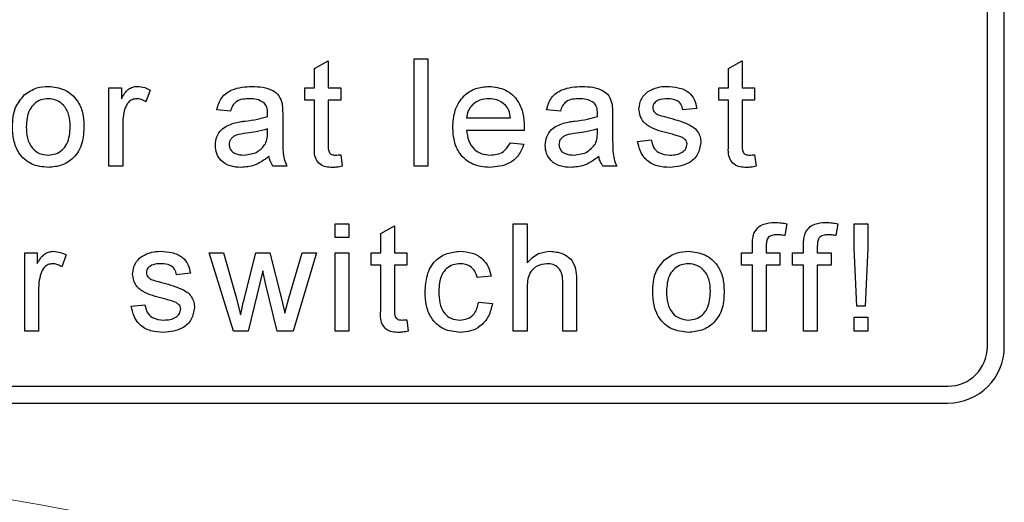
# Paper-space layout 'Blatt3' of a CAD drawing. Header units: millimetres. Extents: x 5 to 418, y 2 to 292.
# Tile 27 of 82: x 106.89 to 109.79, y 169.13 to 170.56. Entities that reach past the tile are written whole.
import ezdxf

# ---------------------------------------------------------------- set-up
doc = ezdxf.new("R2010")
doc.units = ezdxf.units.MM

psp = doc.layouts.new('Blatt3')

# ---------------------------------------------------------------- linework, layer by layer
at = {"color": 7, "linetype": 'Continuous', "lineweight": 25}
for p, q in [((109.7944, 169.5933), (109.7944, 171.9266)), ((109.7444, 169.5933), (109.7444, 171.1267)), ((107.7571, 170.4144), (107.7977, 170.4374)), ((107.7977, 170.4374), (107.7977, 170.358)), ((108.051, 170.4433), (108.0916, 170.4433)), ((108.051, 170.1266), (108.051, 170.4433)), ((108.0916, 170.4433), (108.0916, 170.1266)), ((108.9799, 170.4144), (109.0205, 170.4374)), ((109.0205, 170.4374), (109.0205, 170.358)), ((107.7571, 170.358), (107.7571, 170.4144)), ((108.9799, 170.358), (108.9799, 170.4144)), ((107.1497, 170.1266), (107.1497, 170.358)), ((107.1497, 170.358), (107.1863, 170.358)), ((107.1863, 170.358), (107.1863, 170.3257)), ((107.2715, 170.3512), (107.2588, 170.316)), ((107.7287, 170.3215), (107.7287, 170.358)), ((107.7287, 170.358), (107.7571, 170.358)), ((107.7977, 170.358), (107.8342, 170.358)), ((107.8342, 170.358), (107.8342, 170.3215)), ((108.9515, 170.358), (108.9799, 170.358)), ((108.9515, 170.3215), (108.9515, 170.358)), ((109.0205, 170.358), (109.057, 170.358)), ((109.057, 170.358), (109.057, 170.3215)), ((107.7571, 170.3215), (107.7287, 170.3215)), ((107.7571, 170.1916), (107.7571, 170.3215)), ((107.8342, 170.3215), (107.7977, 170.3215)), ((107.7977, 170.3215), (107.7977, 170.1902)), ((108.9799, 170.3215), (108.9515, 170.3215)), ((108.9799, 170.1916), (108.9799, 170.3215)), ((109.0205, 170.3215), (109.0205, 170.1902)), ((109.057, 170.3215), (109.0205, 170.3215)), ((107.5086, 170.289), (107.468, 170.2931)), ((108.483, 170.289), (108.4424, 170.2931)), ((108.8857, 170.2971), (108.8451, 170.2931)), ((107.6629, 170.2766), (107.6629, 170.2271)), ((108.2061, 170.2687), (108.336, 170.2687)), ((108.6372, 170.2766), (108.6372, 170.2271)), ((107.1903, 170.2495), (107.1903, 170.1266)), ((107.618, 170.2244), (107.6182, 170.2362)), ((108.3764, 170.2322), (108.2061, 170.2322)), ((108.5924, 170.2244), (108.5926, 170.2362)), ((108.7111, 170.1997), (108.7517, 170.2037)), ((108.3356, 170.1956), (108.3753, 170.1916)), ((107.8342, 170.1601), (107.8383, 170.126)), ((109.057, 170.1601), (109.0611, 170.126)), ((107.1903, 170.1266), (107.1497, 170.1266)), ((107.6751, 170.1266), (107.6345, 170.1266)), ((108.0916, 170.1266), (108.051, 170.1266)), ((108.6494, 170.1266), (108.6088, 170.1266)), ((107.818, 169.9155), (107.818, 169.9561)), ((107.818, 169.9561), (107.8586, 169.9561)), ((107.8586, 169.9561), (107.8586, 169.9155)), ((107.9528, 169.9272), (107.9934, 169.9503)), ((107.9934, 169.9503), (107.9934, 169.8708)), ((108.3441, 169.6394), (108.3441, 169.9561)), ((108.3441, 169.9561), (108.3847, 169.9561)), ((108.3847, 169.9561), (108.3847, 169.8405)), ((109.1517, 169.9562), (109.1459, 169.9216)), ((109.3027, 169.9562), (109.2969, 169.9216)), ((109.351, 169.9561), (109.3916, 169.9561)), ((109.351, 169.8843), (109.351, 169.9561)), ((109.3916, 169.9561), (109.3916, 169.8843)), ((107.8586, 169.9155), (107.818, 169.9155)), ((107.9528, 169.8708), (107.9528, 169.9272)), ((109.0505, 169.8708), (109.0505, 169.8944)), ((109.0911, 169.8904), (109.0911, 169.8708)), ((109.2015, 169.8708), (109.2015, 169.8944)), ((109.2421, 169.8904), (109.2421, 169.8708)), ((109.3591, 169.7125), (109.351, 169.8843)), ((109.3916, 169.8843), (109.3834, 169.7125)), ((106.9013, 169.6394), (106.9013, 169.8708)), ((106.9013, 169.8708), (106.9378, 169.8708)), ((106.9378, 169.8708), (106.9378, 169.8386)), ((107.0231, 169.8641), (107.0104, 169.8288)), ((107.5179, 169.6394), (107.4457, 169.8708)), ((107.4457, 169.8708), (107.4879, 169.8708)), ((107.4879, 169.8708), (107.5266, 169.736)), ((107.549, 169.7339), (107.5833, 169.8708)), ((107.5833, 169.8708), (107.6253, 169.8708)), ((107.6253, 169.8708), (107.6593, 169.7347)), ((107.681, 169.7363), (107.72, 169.8708)), ((107.7624, 169.8708), (107.6938, 169.6394)), ((107.72, 169.8708), (107.7624, 169.8708)), ((107.818, 169.6394), (107.818, 169.8708)), ((107.818, 169.8708), (107.8586, 169.8708)), ((107.8586, 169.8708), (107.8586, 169.6394)), ((107.9243, 169.8343), (107.9243, 169.8708)), ((107.9243, 169.8708), (107.9528, 169.8708)), ((107.9934, 169.8708), (108.0299, 169.8708)), ((108.0299, 169.8708), (108.0299, 169.8343)), ((109.018, 169.8343), (109.018, 169.8708)), ((109.018, 169.8708), (109.0505, 169.8708)), ((109.0911, 169.8708), (109.1317, 169.8708)), ((109.1317, 169.8708), (109.1317, 169.8343)), ((109.169, 169.8708), (109.2015, 169.8708)), ((109.169, 169.8343), (109.169, 169.8708)), ((109.2421, 169.8708), (109.2827, 169.8708)), ((109.2827, 169.8708), (109.2827, 169.8343)), ((107.9528, 169.8343), (107.9243, 169.8343)), ((107.9528, 169.7045), (107.9528, 169.8343)), ((108.0299, 169.8343), (107.9934, 169.8343)), ((107.9934, 169.8343), (107.9934, 169.703)), ((109.0505, 169.8343), (109.018, 169.8343)), ((109.0505, 169.6394), (109.0505, 169.8343)), ((109.1317, 169.8343), (109.0911, 169.8343)), ((109.0911, 169.8343), (109.0911, 169.6394)), ((109.2015, 169.8343), (109.169, 169.8343)), ((109.2015, 169.6394), (109.2015, 169.8343)), ((109.2421, 169.8343), (109.2421, 169.6394)), ((109.2827, 169.8343), (109.2421, 169.8343)), ((107.3901, 169.8099), (107.3495, 169.8059)), ((107.604, 169.8174), (107.5614, 169.6394)), ((107.6135, 169.7756), (107.604, 169.8174)), ((108.2784, 169.8018), (108.2378, 169.7978)), ((106.9419, 169.7624), (106.9419, 169.6394)), ((107.6466, 169.6394), (107.6135, 169.7756)), ((108.3847, 169.7636), (108.3847, 169.6394)), ((108.4903, 169.6394), (108.4903, 169.7832)), ((108.5309, 169.7853), (108.5309, 169.6394)), ((107.5266, 169.736), (107.5383, 169.6876)), ((107.6593, 169.7347), (107.669, 169.6924)), ((107.669, 169.6924), (107.681, 169.7363)), ((107.2155, 169.7125), (107.2561, 169.7166)), ((108.2418, 169.7247), (108.2824, 169.7206)), ((109.3834, 169.7125), (109.3591, 169.7125)), ((108.0299, 169.6729), (108.034, 169.6389)), ((109.351, 169.68), (109.3916, 169.68)), ((109.351, 169.6394), (109.351, 169.68)), ((109.3916, 169.68), (109.3916, 169.6394)), ((106.9419, 169.6394), (106.9013, 169.6394)), ((107.5614, 169.6394), (107.5179, 169.6394)), ((107.6938, 169.6394), (107.6466, 169.6394)), ((107.8586, 169.6394), (107.818, 169.6394)), ((108.3847, 169.6394), (108.3441, 169.6394)), ((108.5309, 169.6394), (108.4903, 169.6394)), ((109.0911, 169.6394), (109.0505, 169.6394)), ((109.2421, 169.6394), (109.2015, 169.6394)), ((109.3916, 169.6394), (109.351, 169.6394)), ((103.4277, 169.4766), (109.6277, 169.4766)), ((101.2944, 169.4266), (109.6277, 169.4266))]:
    psp.add_line(p, q, dxfattribs=at)
for radius in [0.1167, 0.1667]:
    psp.add_arc((109.6277, 169.5933), radius, 270, 0, dxfattribs=at)
at = {"color": 7, "linetype": 'Continuous', "lineweight": 18}
psp.add_arc((105.4611, 160.7599), 8.4971, 78.83718, 101.16282, dxfattribs=at)
at = {"color": 7, "linetype": 'Continuous', "lineweight": 25}
for points, knots in [([(106.8996, 170.3366), (106.9116, 170.345), (106.933, 170.3599), (106.959, 170.3614), (106.9704, 170.3621)], [0, 0, 0, 0, 0.559033, 1, 1, 1, 1]), ([(106.9704, 170.3621), (106.987, 170.3603), (107.0203, 170.3566), (107.0565, 170.3241), (107.0738, 170.2846), (107.0752, 170.2586), (107.0758, 170.2456)], [0, 0, 0, 0, 0.279556, 0.5586, 0.778991, 1, 1, 1, 1]), ([(107.1863, 170.3257), (107.1923, 170.3361), (107.2008, 170.3504), (107.2197, 170.3608), (107.2289, 170.3617), (107.2335, 170.3621)], [0, 0, 0, 0, 0.5595991, 0.7797717, 1, 1, 1, 1]), ([(107.2335, 170.3621), (107.241, 170.3614), (107.2544, 170.3601), (107.2663, 170.3539), (107.2715, 170.3512)], [0, 0, 0, 0, 0.559546, 1, 1, 1, 1]), ([(107.468, 170.2931), (107.4717, 170.3057), (107.4792, 170.3308), (107.5192, 170.3588), (107.5525, 170.3608), (107.5729, 170.3621)], [0, 0, 0, 0, 0.2804297, 0.5593032, 1, 1, 1, 1]), ([(107.5729, 170.3621), (107.594, 170.361), (107.6235, 170.3594), (107.6538, 170.3351), (107.6586, 170.3193), (107.6609, 170.3113)], [0, 0, 0, 0, 0.559253, 0.779195, 1, 1, 1, 1]), ([(108.1655, 170.2403), (108.1665, 170.2575), (108.1685, 170.2918), (108.1941, 170.334), (108.232, 170.3587), (108.259, 170.3609), (108.2724, 170.3621)], [0, 0, 0, 0, 0.280748, 0.559775, 0.779666, 1, 1, 1, 1]), ([(108.2724, 170.3621), (108.2892, 170.3601), (108.3228, 170.3563), (108.3586, 170.3223), (108.3746, 170.282), (108.3759, 170.2557), (108.3766, 170.2426)], [0, 0, 0, 0, 0.279366, 0.558398, 0.778885, 1, 1, 1, 1]), ([(108.4424, 170.2931), (108.4461, 170.3057), (108.4535, 170.3308), (108.4936, 170.3588), (108.5269, 170.3608), (108.5472, 170.3621)], [0, 0, 0, 0, 0.2804297, 0.5593032, 1, 1, 1, 1]), ([(108.5472, 170.3621), (108.5684, 170.361), (108.5979, 170.3594), (108.6282, 170.3351), (108.6329, 170.3193), (108.6353, 170.3113)], [0, 0, 0, 0, 0.559253, 0.779195, 1, 1, 1, 1]), ([(108.7152, 170.295), (108.7167, 170.3062), (108.7194, 170.3262), (108.7341, 170.3398), (108.7406, 170.3458)], [0, 0, 0, 0, 0.558927, 1, 1, 1, 1]), ([(108.7406, 170.3458), (108.7506, 170.3512), (108.7684, 170.3607), (108.7884, 170.3616), (108.7973, 170.3621)], [0, 0, 0, 0, 0.558938, 1, 1, 1, 1]), ([(108.7973, 170.3621), (108.8087, 170.3614), (108.8313, 170.36), (108.8618, 170.3477), (108.8804, 170.3236), (108.8839, 170.306), (108.8857, 170.2971)], [0, 0, 0, 0, 0.280737, 0.560427, 0.77945, 1, 1, 1, 1]), ([(106.8647, 170.2423), (106.8656, 170.2622), (106.8673, 170.2976), (106.8897, 170.3247), (106.8996, 170.3366)], [0, 0, 0, 0, 0.560963, 1, 1, 1, 1]), ([(106.9704, 170.3255), (106.963, 170.3249), (106.9481, 170.3236), (106.9287, 170.3116), (106.9082, 170.2858), (106.9065, 170.2603), (106.9053, 170.2424)], [0, 0, 0, 0, 0.187137, 0.374025, 0.561097, 1, 1, 1, 1]), ([(107.0352, 170.2436), (107.0347, 170.2547), (107.0338, 170.2767), (107.0195, 170.3047), (106.9964, 170.3227), (106.9791, 170.3246), (106.9704, 170.3255)], [0, 0, 0, 0, 0.281064, 0.560316, 0.780174, 1, 1, 1, 1]), ([(107.2319, 170.3255), (107.2273, 170.325), (107.2181, 170.3238), (107.2042, 170.3137), (107.1995, 170.3027), (107.1966, 170.2959)], [0, 0, 0, 0, 0.280305, 0.560911, 1, 1, 1, 1]), ([(107.2588, 170.316), (107.2542, 170.319), (107.2459, 170.3242), (107.2362, 170.3251), (107.2319, 170.3255)], [0, 0, 0, 0, 0.560116, 1, 1, 1, 1]), ([(107.5656, 170.3255), (107.5587, 170.3253), (107.5449, 170.3249), (107.5257, 170.3188), (107.5139, 170.3045), (107.5104, 170.2942), (107.5086, 170.289)], [0, 0, 0, 0, 0.280855, 0.559751, 0.7795, 1, 1, 1, 1]), ([(107.6078, 170.3133), (107.6004, 170.3175), (107.5873, 170.3251), (107.5722, 170.3254), (107.5656, 170.3255)], [0, 0, 0, 0, 0.557871, 1, 1, 1, 1]), ([(107.6182, 170.2822), (107.6181, 170.2887), (107.6178, 170.3003), (107.6108, 170.3093), (107.6078, 170.3133)], [0, 0, 0, 0, 0.561903, 1, 1, 1, 1]), ([(108.2723, 170.3255), (108.2632, 170.3248), (108.2451, 170.3233), (108.2233, 170.3092), (108.2094, 170.2899), (108.2072, 170.2758), (108.2061, 170.2687)], [0, 0, 0, 0, 0.28019, 0.559728, 0.779642, 1, 1, 1, 1]), ([(108.3211, 170.3061), (108.313, 170.3125), (108.2986, 170.3239), (108.2803, 170.3251), (108.2723, 170.3255)], [0, 0, 0, 0, 0.558512, 1, 1, 1, 1]), ([(108.5399, 170.3255), (108.533, 170.3253), (108.5192, 170.3249), (108.5, 170.3188), (108.4883, 170.3045), (108.4848, 170.2942), (108.483, 170.289)], [0, 0, 0, 0, 0.280855, 0.559751, 0.7795, 1, 1, 1, 1]), ([(108.5821, 170.3133), (108.5748, 170.3175), (108.5617, 170.3251), (108.5466, 170.3254), (108.5399, 170.3255)], [0, 0, 0, 0, 0.557871, 1, 1, 1, 1]), ([(108.5926, 170.2822), (108.5925, 170.2887), (108.5922, 170.3003), (108.5852, 170.3093), (108.5821, 170.3133)], [0, 0, 0, 0, 0.561903, 1, 1, 1, 1]), ([(108.8003, 170.3255), (108.7904, 170.3253), (108.7757, 170.325), (108.7617, 170.3146), (108.7565, 170.3063), (108.756, 170.3015), (108.7558, 170.2991)], [0, 0, 0, 0, 0.49977, 0.749095, 0.874592, 1, 1, 1, 1]), ([(108.8451, 170.2931), (108.8437, 170.2987), (108.8408, 170.3098), (108.8242, 170.3239), (108.8094, 170.3249), (108.8003, 170.3255)], [0, 0, 0, 0, 0.280304, 0.560237, 1, 1, 1, 1]), ([(107.1966, 170.2959), (107.1945, 170.2874), (107.1909, 170.2721), (107.1905, 170.2564), (107.1903, 170.2495)], [0, 0, 0, 0, 0.559888, 1, 1, 1, 1]), ([(107.6609, 170.3113), (107.6616, 170.3049), (107.6629, 170.2933), (107.6629, 170.2817), (107.6629, 170.2766)], [0, 0, 0, 0, 0.559817, 1, 1, 1, 1]), ([(108.336, 170.2687), (108.335, 170.2764), (108.3331, 170.2902), (108.3248, 170.3013), (108.3211, 170.3061)], [0, 0, 0, 0, 0.560674, 1, 1, 1, 1]), ([(108.6353, 170.3113), (108.636, 170.3049), (108.6372, 170.2933), (108.6372, 170.2817), (108.6372, 170.2766)], [0, 0, 0, 0, 0.5598174, 1, 1, 1, 1]), ([(108.8053, 170.2226), (108.7847, 170.2278), (108.7589, 170.2344), (108.7327, 170.2521), (108.719, 170.2686), (108.7167, 170.2844), (108.7152, 170.295)], [0, 0, 0, 0, 0.501321, 0.626592, 0.751817, 1, 1, 1, 1]), ([(108.7558, 170.2991), (108.756, 170.2966), (108.7565, 170.2922), (108.759, 170.2886), (108.76, 170.287)], [0, 0, 0, 0, 0.559236, 1, 1, 1, 1]), ([(108.76, 170.287), (108.7622, 170.2848), (108.7661, 170.2809), (108.7712, 170.2787), (108.7734, 170.2777)], [0, 0, 0, 0, 0.559084, 1, 1, 1, 1]), ([(107.5178, 170.2536), (107.5239, 170.255), (107.535, 170.2574), (107.5462, 170.2588), (107.5511, 170.2594)], [0, 0, 0, 0, 0.5599184, 1, 1, 1, 1]), ([(107.5511, 170.2594), (107.5638, 170.261), (107.5864, 170.2639), (107.6084, 170.2701), (107.618, 170.2728)], [0, 0, 0, 0, 0.560185, 1, 1, 1, 1]), ([(107.618, 170.2728), (107.6181, 170.2745), (107.6181, 170.2777), (107.6182, 170.2808), (107.6182, 170.2822)], [0, 0, 0, 0, 0.560023, 1, 1, 1, 1]), ([(108.4921, 170.2536), (108.4983, 170.255), (108.5093, 170.2574), (108.5205, 170.2588), (108.5255, 170.2594)], [0, 0, 0, 0, 0.5599184, 1, 1, 1, 1]), ([(108.5255, 170.2594), (108.5382, 170.261), (108.5608, 170.2639), (108.5827, 170.2701), (108.5924, 170.2728)], [0, 0, 0, 0, 0.560185, 1, 1, 1, 1]), ([(108.5924, 170.2728), (108.5924, 170.2745), (108.5925, 170.2777), (108.5926, 170.2808), (108.5926, 170.2822)], [0, 0, 0, 0, 0.5600235, 1, 1, 1, 1]), ([(108.7734, 170.2777), (108.7791, 170.276), (108.7893, 170.2729), (108.7996, 170.2701), (108.8041, 170.2688)], [0, 0, 0, 0, 0.559965, 1, 1, 1, 1]), ([(108.8041, 170.2688), (108.8252, 170.2634), (108.8515, 170.2567), (108.8793, 170.2396), (108.8903, 170.2274), (108.8969, 170.2123), (108.8976, 170.2015), (108.8979, 170.1961)], [0, 0, 0, 0, 0.500446, 0.625396, 0.750274, 0.875069, 1, 1, 1, 1]), ([(106.9704, 170.1226), (106.9534, 170.1243), (106.9195, 170.1279), (106.8826, 170.1615), (106.8667, 170.2025), (106.8654, 170.229), (106.8647, 170.2423)], [0, 0, 0, 0, 0.279616, 0.558371, 0.778858, 1, 1, 1, 1]), ([(106.9053, 170.2424), (106.9058, 170.2313), (106.9068, 170.209), (106.9204, 170.1801), (106.9441, 170.1619), (106.9616, 170.16), (106.9704, 170.1591)], [0, 0, 0, 0, 0.281129, 0.560384, 0.780159, 1, 1, 1, 1]), ([(107.0758, 170.2456), (107.0753, 170.2283), (107.0741, 170.1939), (107.0494, 170.1506), (107.0108, 170.1266), (106.9839, 170.1239), (106.9704, 170.1226)], [0, 0, 0, 0, 0.2810332, 0.5595131, 0.779602, 1, 1, 1, 1]), ([(106.9704, 170.1591), (106.9779, 170.1598), (106.9929, 170.1611), (107.0123, 170.1737), (107.0327, 170.1998), (107.0342, 170.2256), (107.0352, 170.2436)], [0, 0, 0, 0, 0.187044, 0.373945, 0.560983, 1, 1, 1, 1]), ([(107.464, 170.188), (107.4648, 170.1965), (107.4666, 170.2136), (107.4844, 170.2401), (107.5051, 170.2485), (107.5178, 170.2536)], [0, 0, 0, 0, 0.280458, 0.560983, 1, 1, 1, 1]), ([(107.6182, 170.2362), (107.607, 170.2331), (107.5869, 170.2274), (107.5662, 170.2248), (107.5571, 170.2236)], [0, 0, 0, 0, 0.55976, 1, 1, 1, 1]), ([(107.6629, 170.2271), (107.6629, 170.2155), (107.663, 170.1964), (107.6638, 170.1699), (107.6665, 170.1474), (107.6722, 170.1336), (107.6751, 170.1266)], [0, 0, 0, 0, 0.340206, 0.560339, 0.780175, 1, 1, 1, 1]), ([(108.2746, 170.1226), (108.2575, 170.1241), (108.2233, 170.1272), (108.1851, 170.1595), (108.1676, 170.2003), (108.1662, 170.227), (108.1655, 170.2403)], [0, 0, 0, 0, 0.2799521, 0.5586609, 0.7789943, 1, 1, 1, 1]), ([(108.2061, 170.2322), (108.2074, 170.2217), (108.2099, 170.2008), (108.2268, 170.1757), (108.2504, 170.1612), (108.267, 170.1598), (108.2752, 170.1591)], [0, 0, 0, 0, 0.280633, 0.559687, 0.779661, 1, 1, 1, 1]), ([(108.3766, 170.2426), (108.3766, 170.2406), (108.3765, 170.2372), (108.3765, 170.2337), (108.3764, 170.2322)], [0, 0, 0, 0, 0.559999, 1, 1, 1, 1]), ([(108.4383, 170.188), (108.4392, 170.1965), (108.441, 170.2136), (108.4588, 170.2401), (108.4795, 170.2485), (108.4921, 170.2536)], [0, 0, 0, 0, 0.280458, 0.560983, 1, 1, 1, 1]), ([(108.5926, 170.2362), (108.5814, 170.2331), (108.5613, 170.2274), (108.5406, 170.2248), (108.5315, 170.2236)], [0, 0, 0, 0, 0.55976, 1, 1, 1, 1]), ([(108.6372, 170.2271), (108.6373, 170.2155), (108.6374, 170.1964), (108.6382, 170.1699), (108.6408, 170.1474), (108.6466, 170.1336), (108.6494, 170.1266)], [0, 0, 0, 0, 0.340206, 0.560339, 0.780175, 1, 1, 1, 1]), ([(107.5571, 170.2236), (107.5456, 170.2224), (107.5311, 170.2209), (107.5158, 170.2127), (107.5096, 170.2066), (107.5054, 170.1989), (107.5048, 170.1931), (107.5046, 170.1902)], [0, 0, 0, 0, 0.50028, 0.625326, 0.750269, 0.875147, 1, 1, 1, 1]), ([(107.612, 170.1923), (107.6141, 170.1981), (107.6179, 170.2085), (107.618, 170.2196), (107.618, 170.2244)], [0, 0, 0, 0, 0.558995, 1, 1, 1, 1]), ([(108.5315, 170.2236), (108.5199, 170.2224), (108.5055, 170.2209), (108.4901, 170.2127), (108.4839, 170.2066), (108.4797, 170.1989), (108.4792, 170.1931), (108.4789, 170.1902)], [0, 0, 0, 0, 0.50028, 0.625326, 0.750269, 0.875147, 1, 1, 1, 1]), ([(108.5864, 170.1923), (108.5885, 170.1981), (108.5922, 170.2085), (108.5923, 170.2196), (108.5924, 170.2244)], [0, 0, 0, 0, 0.558995, 1, 1, 1, 1]), ([(108.8072, 170.1226), (108.7944, 170.1232), (108.7689, 170.1244), (108.7361, 170.142), (108.7177, 170.1702), (108.7133, 170.1899), (108.7111, 170.1997)], [0, 0, 0, 0, 0.280739, 0.559297, 0.779311, 1, 1, 1, 1]), ([(108.7517, 170.2037), (108.7534, 170.1964), (108.7566, 170.1819), (108.7763, 170.1617), (108.7958, 170.1601), (108.8077, 170.1591)], [0, 0, 0, 0, 0.281314, 0.561069, 1, 1, 1, 1]), ([(108.8434, 170.2107), (108.8364, 170.2133), (108.8239, 170.2179), (108.811, 170.2212), (108.8053, 170.2226)], [0, 0, 0, 0, 0.559788, 1, 1, 1, 1]), ([(108.8979, 170.1961), (108.8959, 170.184), (108.892, 170.1597), (108.858, 170.128), (108.8265, 170.1246), (108.8072, 170.1226)], [0, 0, 0, 0, 0.279926, 0.560038, 1, 1, 1, 1]), ([(108.8573, 170.192), (108.857, 170.1943), (108.8565, 170.1989), (108.8517, 170.2059), (108.8465, 170.2089), (108.8434, 170.2107)], [0, 0, 0, 0, 0.279757, 0.559839, 1, 1, 1, 1]), ([(107.5397, 170.1226), (107.5291, 170.1232), (107.508, 170.1244), (107.4817, 170.1398), (107.4661, 170.163), (107.4647, 170.1796), (107.464, 170.188)], [0, 0, 0, 0, 0.2808155, 0.5596902, 0.7796958, 1, 1, 1, 1]), ([(107.5046, 170.1902), (107.505, 170.1864), (107.5058, 170.1788), (107.513, 170.1695), (107.527, 170.1604), (107.5399, 170.1596), (107.549, 170.1591)], [0, 0, 0, 0, 0.186565, 0.373467, 0.560613, 1, 1, 1, 1]), ([(107.549, 170.1591), (107.5632, 170.1609), (107.5888, 170.164), (107.6049, 170.1837), (107.612, 170.1923)], [0, 0, 0, 0, 0.5597581, 1, 1, 1, 1]), ([(107.8097, 170.1226), (107.8033, 170.1228), (107.7905, 170.1232), (107.7722, 170.1306), (107.7547, 170.1538), (107.7561, 170.176), (107.7571, 170.1916)], [0, 0, 0, 0, 0.1874327, 0.3738211, 0.5594622, 1, 1, 1, 1]), ([(107.7977, 170.1902), (107.7972, 170.1825), (107.7965, 170.173), (107.8028, 170.1638), (107.809, 170.1595), (107.8146, 170.1592), (107.8183, 170.1591)], [0, 0, 0, 0, 0.499596, 0.625239, 0.750354, 1, 1, 1, 1]), ([(108.3753, 170.1916), (108.3708, 170.18), (108.3617, 170.157), (108.3262, 170.1275), (108.2942, 170.1244), (108.2746, 170.1226)], [0, 0, 0, 0, 0.2806132, 0.5608329, 1, 1, 1, 1]), ([(108.2752, 170.1591), (108.2822, 170.1595), (108.2962, 170.1603), (108.3201, 170.1703), (108.3297, 170.186), (108.3356, 170.1956)], [0, 0, 0, 0, 0.281282, 0.561906, 1, 1, 1, 1]), ([(108.5141, 170.1226), (108.5035, 170.1232), (108.4823, 170.1244), (108.4561, 170.1398), (108.4405, 170.163), (108.439, 170.1796), (108.4383, 170.188)], [0, 0, 0, 0, 0.280815, 0.55969, 0.779696, 1, 1, 1, 1]), ([(108.4789, 170.1902), (108.4793, 170.1864), (108.4802, 170.1788), (108.4874, 170.1695), (108.5013, 170.1604), (108.5143, 170.1596), (108.5233, 170.1591)], [0, 0, 0, 0, 0.186565, 0.373467, 0.560613, 1, 1, 1, 1]), ([(108.5233, 170.1591), (108.5376, 170.1609), (108.5631, 170.164), (108.5793, 170.1837), (108.5864, 170.1923)], [0, 0, 0, 0, 0.5597581, 1, 1, 1, 1]), ([(108.8077, 170.1591), (108.8139, 170.1593), (108.8263, 170.1598), (108.8427, 170.1659), (108.8548, 170.1774), (108.8564, 170.1872), (108.8573, 170.192)], [0, 0, 0, 0, 0.2811877, 0.5609523, 0.7810946, 1, 1, 1, 1]), ([(109.0325, 170.1226), (109.0261, 170.1228), (109.0134, 170.1232), (108.9951, 170.1306), (108.9775, 170.1538), (108.9789, 170.176), (108.9799, 170.1916)], [0, 0, 0, 0, 0.187433, 0.373821, 0.559462, 1, 1, 1, 1]), ([(109.0205, 170.1902), (109.02, 170.1825), (109.0193, 170.173), (109.0256, 170.1638), (109.0318, 170.1595), (109.0374, 170.1592), (109.0411, 170.1591)], [0, 0, 0, 0, 0.499596, 0.625239, 0.750354, 1, 1, 1, 1]), ([(107.6223, 170.155), (107.6084, 170.1447), (107.5837, 170.1263), (107.5531, 170.1237), (107.5397, 170.1226)], [0, 0, 0, 0, 0.559971, 1, 1, 1, 1]), ([(107.6345, 170.1266), (107.6312, 170.1315), (107.6255, 170.1403), (107.6233, 170.1505), (107.6223, 170.155)], [0, 0, 0, 0, 0.5596973, 1, 1, 1, 1]), ([(107.8183, 170.1591), (107.8213, 170.1592), (107.8266, 170.1593), (107.8319, 170.1599), (107.8342, 170.1601)], [0, 0, 0, 0, 0.559965, 1, 1, 1, 1]), ([(108.5966, 170.155), (108.5828, 170.1447), (108.5581, 170.1263), (108.5275, 170.1237), (108.5141, 170.1226)], [0, 0, 0, 0, 0.559971, 1, 1, 1, 1]), ([(108.6088, 170.1266), (108.6056, 170.1315), (108.5998, 170.1403), (108.5976, 170.1505), (108.5966, 170.155)], [0, 0, 0, 0, 0.559697, 1, 1, 1, 1]), ([(109.0411, 170.1591), (109.0441, 170.1592), (109.0494, 170.1593), (109.0547, 170.1599), (109.057, 170.1601)], [0, 0, 0, 0, 0.559965, 1, 1, 1, 1]), ([(107.8383, 170.126), (107.833, 170.125), (107.8235, 170.1231), (107.8139, 170.1227), (107.8097, 170.1226)], [0, 0, 0, 0, 0.560078, 1, 1, 1, 1]), ([(109.0611, 170.126), (109.0558, 170.125), (109.0463, 170.1231), (109.0367, 170.1227), (109.0325, 170.1226)], [0, 0, 0, 0, 0.560078, 1, 1, 1, 1]), ([(109.0548, 169.9275), (109.0583, 169.9335), (109.0652, 169.9455), (109.0871, 169.9586), (109.1048, 169.9596), (109.1157, 169.9602)], [0, 0, 0, 0, 0.279458, 0.559661, 1, 1, 1, 1]), ([(109.1157, 169.9602), (109.1225, 169.9599), (109.1346, 169.9594), (109.1465, 169.9571), (109.1517, 169.9562)], [0, 0, 0, 0, 0.559945, 1, 1, 1, 1]), ([(109.2058, 169.9275), (109.2093, 169.9335), (109.2162, 169.9455), (109.2381, 169.9586), (109.2559, 169.9596), (109.2667, 169.9602)], [0, 0, 0, 0, 0.279458, 0.559661, 1, 1, 1, 1]), ([(109.2667, 169.9602), (109.2735, 169.9599), (109.2856, 169.9594), (109.2975, 169.9571), (109.3027, 169.9562)], [0, 0, 0, 0, 0.559945, 1, 1, 1, 1]), ([(109.0505, 169.8944), (109.0505, 169.9007), (109.0506, 169.9119), (109.0535, 169.9227), (109.0548, 169.9275)], [0, 0, 0, 0, 0.56037, 1, 1, 1, 1]), ([(109.1232, 169.9236), (109.1181, 169.9235), (109.1081, 169.9232), (109.0949, 169.9153), (109.0915, 169.9023), (109.0912, 169.8944), (109.0911, 169.8904)], [0, 0, 0, 0, 0.281469, 0.557719, 0.778516, 1, 1, 1, 1]), ([(109.1459, 169.9216), (109.1417, 169.9222), (109.1342, 169.9234), (109.1265, 169.9235), (109.1232, 169.9236)], [0, 0, 0, 0, 0.559924, 1, 1, 1, 1]), ([(109.2015, 169.8944), (109.2016, 169.9007), (109.2016, 169.9119), (109.2045, 169.9227), (109.2058, 169.9275)], [0, 0, 0, 0, 0.56037, 1, 1, 1, 1]), ([(109.2742, 169.9236), (109.2692, 169.9235), (109.2592, 169.9232), (109.246, 169.9153), (109.2426, 169.9023), (109.2423, 169.8944), (109.2421, 169.8904)], [0, 0, 0, 0, 0.281469, 0.557719, 0.778516, 1, 1, 1, 1]), ([(109.2969, 169.9216), (109.2927, 169.9222), (109.2852, 169.9234), (109.2776, 169.9235), (109.2742, 169.9236)], [0, 0, 0, 0, 0.559924, 1, 1, 1, 1]), ([(106.9378, 169.8386), (106.9439, 169.8489), (106.9523, 169.8633), (106.9712, 169.8737), (106.9804, 169.8745), (106.9851, 169.8749)], [0, 0, 0, 0, 0.559599, 0.779772, 1, 1, 1, 1]), ([(106.9851, 169.8749), (106.9925, 169.8742), (107.0059, 169.8729), (107.0178, 169.8668), (107.0231, 169.8641)], [0, 0, 0, 0, 0.559546, 1, 1, 1, 1]), ([(107.2196, 169.8078), (107.2211, 169.819), (107.2238, 169.839), (107.2385, 169.8527), (107.245, 169.8587)], [0, 0, 0, 0, 0.558927, 1, 1, 1, 1]), ([(107.245, 169.8587), (107.2549, 169.864), (107.2727, 169.8735), (107.2928, 169.8745), (107.3016, 169.8749)], [0, 0, 0, 0, 0.558938, 1, 1, 1, 1]), ([(107.3016, 169.8749), (107.313, 169.8742), (107.3357, 169.8729), (107.3661, 169.8605), (107.3848, 169.8364), (107.3883, 169.8188), (107.3901, 169.8099)], [0, 0, 0, 0, 0.280737, 0.560427, 0.77945, 1, 1, 1, 1]), ([(108.0835, 169.7542), (108.0845, 169.7711), (108.0866, 169.8046), (108.1094, 169.8479), (108.1478, 169.871), (108.1741, 169.8736), (108.1873, 169.8749)], [0, 0, 0, 0, 0.280838, 0.55968, 0.779579, 1, 1, 1, 1]), ([(108.1873, 169.8749), (108.1993, 169.8741), (108.2233, 169.8724), (108.2529, 169.8546), (108.2714, 169.8293), (108.276, 169.811), (108.2784, 169.8018)], [0, 0, 0, 0, 0.2802671, 0.5594386, 0.7795347, 1, 1, 1, 1]), ([(108.3847, 169.8405), (108.3953, 169.8514), (108.4141, 169.8709), (108.4408, 169.8737), (108.4526, 169.8749)], [0, 0, 0, 0, 0.559341, 1, 1, 1, 1]), ([(108.4526, 169.8749), (108.4654, 169.8738), (108.491, 169.8716), (108.5211, 169.8478), (108.5302, 169.8154), (108.5306, 169.7954), (108.5309, 169.7853)], [0, 0, 0, 0, 0.280318, 0.55834, 0.778554, 1, 1, 1, 1]), ([(108.7558, 169.7551), (108.7567, 169.775), (108.7583, 169.8105), (108.7808, 169.8376), (108.7906, 169.8495)], [0, 0, 0, 0, 0.560963, 1, 1, 1, 1]), ([(108.7906, 169.8495), (108.8026, 169.8578), (108.8241, 169.8727), (108.85, 169.8742), (108.8615, 169.8749)], [0, 0, 0, 0, 0.559033, 1, 1, 1, 1]), ([(108.8615, 169.8749), (108.8781, 169.8731), (108.9114, 169.8694), (108.9475, 169.837), (108.9648, 169.7974), (108.9662, 169.7714), (108.9669, 169.7584)], [0, 0, 0, 0, 0.279556, 0.5586, 0.778991, 1, 1, 1, 1]), ([(106.9835, 169.8384), (106.9789, 169.8378), (106.9696, 169.8367), (106.9557, 169.8265), (106.951, 169.8155), (106.9481, 169.8087)], [0, 0, 0, 0, 0.280305, 0.560911, 1, 1, 1, 1]), ([(107.0104, 169.8288), (107.0057, 169.8318), (106.9975, 169.8371), (106.9878, 169.838), (106.9835, 169.8384)], [0, 0, 0, 0, 0.560116, 1, 1, 1, 1]), ([(107.3046, 169.8384), (107.2948, 169.8381), (107.28, 169.8378), (107.266, 169.8275), (107.2608, 169.8192), (107.2604, 169.8143), (107.2602, 169.8119)], [0, 0, 0, 0, 0.49977, 0.749095, 0.874592, 1, 1, 1, 1]), ([(107.3495, 169.8059), (107.348, 169.8115), (107.3451, 169.8226), (107.3286, 169.8367), (107.3137, 169.8377), (107.3046, 169.8384)], [0, 0, 0, 0, 0.280304, 0.560237, 1, 1, 1, 1]), ([(108.1876, 169.8384), (108.1802, 169.8378), (108.1654, 169.8366), (108.146, 169.8247), (108.1262, 169.7985), (108.125, 169.7731), (108.1241, 169.7553)], [0, 0, 0, 0, 0.187089, 0.37388, 0.56073, 1, 1, 1, 1]), ([(108.2378, 169.7978), (108.2357, 169.804), (108.2317, 169.8166), (108.2186, 169.8301), (108.2031, 169.8374), (108.1927, 169.838), (108.1876, 169.8384)], [0, 0, 0, 0, 0.280213, 0.559476, 0.779649, 1, 1, 1, 1]), ([(108.4435, 169.8384), (108.4334, 169.8369), (108.4133, 169.834), (108.3859, 169.8065), (108.3852, 169.7799), (108.3847, 169.7636)], [0, 0, 0, 0, 0.280205, 0.55932, 1, 1, 1, 1]), ([(108.4903, 169.7832), (108.49, 169.791), (108.4894, 169.8064), (108.4795, 169.8267), (108.4617, 169.8372), (108.4496, 169.838), (108.4435, 169.8384)], [0, 0, 0, 0, 0.281222, 0.559777, 0.779378, 1, 1, 1, 1]), ([(108.8615, 169.8384), (108.854, 169.8377), (108.8392, 169.8364), (108.8198, 169.8244), (108.7992, 169.7987), (108.7976, 169.7732), (108.7964, 169.7553)], [0, 0, 0, 0, 0.1871365, 0.3740246, 0.5610972, 1, 1, 1, 1]), ([(108.9263, 169.7565), (108.9258, 169.7675), (108.9248, 169.7895), (108.9105, 169.8175), (108.8875, 169.8355), (108.8701, 169.8374), (108.8615, 169.8384)], [0, 0, 0, 0, 0.281064, 0.560316, 0.780174, 1, 1, 1, 1]), ([(106.9481, 169.8087), (106.9461, 169.8002), (106.9424, 169.7849), (106.942, 169.7693), (106.9419, 169.7624)], [0, 0, 0, 0, 0.559888, 1, 1, 1, 1]), ([(107.3096, 169.7354), (107.289, 169.7406), (107.2633, 169.7472), (107.237, 169.7649), (107.2234, 169.7814), (107.2211, 169.7972), (107.2196, 169.8078)], [0, 0, 0, 0, 0.501321, 0.626592, 0.751817, 1, 1, 1, 1]), ([(107.2602, 169.8119), (107.2604, 169.8094), (107.2608, 169.805), (107.2633, 169.8014), (107.2644, 169.7998)], [0, 0, 0, 0, 0.5592363, 1, 1, 1, 1]), ([(107.2644, 169.7998), (107.2666, 169.7976), (107.2705, 169.7937), (107.2756, 169.7915), (107.2778, 169.7905)], [0, 0, 0, 0, 0.5590842, 1, 1, 1, 1]), ([(107.2778, 169.7905), (107.2835, 169.7888), (107.2937, 169.7857), (107.304, 169.7829), (107.3085, 169.7817)], [0, 0, 0, 0, 0.559965, 1, 1, 1, 1]), ([(107.3085, 169.7817), (107.3296, 169.7762), (107.3559, 169.7695), (107.3837, 169.7525), (107.3946, 169.7403), (107.4013, 169.7252), (107.4019, 169.7144), (107.4022, 169.709)], [0, 0, 0, 0, 0.500446, 0.625396, 0.750274, 0.875069, 1, 1, 1, 1]), ([(107.3478, 169.7235), (107.3408, 169.7261), (107.3282, 169.7307), (107.3153, 169.734), (107.3096, 169.7354)], [0, 0, 0, 0, 0.559788, 1, 1, 1, 1]), ([(107.5383, 169.6876), (107.5403, 169.6962), (107.5439, 169.7117), (107.5474, 169.7271), (107.549, 169.7339)], [0, 0, 0, 0, 0.559994, 1, 1, 1, 1]), ([(108.1874, 169.6354), (108.1706, 169.6371), (108.137, 169.6406), (108.101, 169.6744), (108.0853, 169.7149), (108.0841, 169.7411), (108.0835, 169.7542)], [0, 0, 0, 0, 0.279595, 0.558341, 0.778834, 1, 1, 1, 1]), ([(108.1241, 169.7553), (108.1245, 169.7443), (108.1253, 169.7224), (108.1368, 169.693), (108.16, 169.6746), (108.1773, 169.6728), (108.186, 169.6719)], [0, 0, 0, 0, 0.281276, 0.560536, 0.78011, 1, 1, 1, 1]), ([(108.8615, 169.6354), (108.8445, 169.6372), (108.8106, 169.6408), (108.7737, 169.6744), (108.7577, 169.7153), (108.7564, 169.7419), (108.7558, 169.7551)], [0, 0, 0, 0, 0.279616, 0.558371, 0.778858, 1, 1, 1, 1]), ([(108.7964, 169.7553), (108.7969, 169.7441), (108.7979, 169.7218), (108.8115, 169.6929), (108.8351, 169.6748), (108.8527, 169.6729), (108.8615, 169.6719)], [0, 0, 0, 0, 0.281129, 0.560384, 0.780159, 1, 1, 1, 1]), ([(108.9669, 169.7584), (108.9663, 169.7411), (108.9652, 169.7068), (108.9405, 169.6634), (108.9019, 169.6394), (108.875, 169.6367), (108.8615, 169.6354)], [0, 0, 0, 0, 0.281033, 0.559513, 0.779602, 1, 1, 1, 1]), ([(108.8615, 169.6719), (108.869, 169.6726), (108.884, 169.6739), (108.9034, 169.6865), (108.9237, 169.7127), (108.9252, 169.7384), (108.9263, 169.7565)], [0, 0, 0, 0, 0.1870444, 0.3739447, 0.5609834, 1, 1, 1, 1]), ([(107.3116, 169.6354), (107.2988, 169.636), (107.2732, 169.6372), (107.2404, 169.6548), (107.2221, 169.683), (107.2177, 169.7027), (107.2155, 169.7125)], [0, 0, 0, 0, 0.280739, 0.559297, 0.779311, 1, 1, 1, 1]), ([(107.2561, 169.7166), (107.2577, 169.7093), (107.261, 169.6947), (107.2807, 169.6745), (107.3001, 169.6729), (107.312, 169.6719)], [0, 0, 0, 0, 0.281314, 0.561069, 1, 1, 1, 1]), ([(107.4022, 169.709), (107.4003, 169.6968), (107.3964, 169.6725), (107.3624, 169.6409), (107.3309, 169.6375), (107.3116, 169.6354)], [0, 0, 0, 0, 0.279926, 0.560038, 1, 1, 1, 1]), ([(107.312, 169.6719), (107.3183, 169.6721), (107.3306, 169.6726), (107.3471, 169.6787), (107.3591, 169.6902), (107.3608, 169.7), (107.3616, 169.7048)], [0, 0, 0, 0, 0.2811877, 0.5609523, 0.7810946, 1, 1, 1, 1]), ([(107.3616, 169.7048), (107.3614, 169.7071), (107.3609, 169.7117), (107.356, 169.7187), (107.3509, 169.7217), (107.3478, 169.7235)], [0, 0, 0, 0, 0.279757, 0.559839, 1, 1, 1, 1]), ([(108.0053, 169.6354), (107.999, 169.6356), (107.9862, 169.6361), (107.9679, 169.6434), (107.9504, 169.6666), (107.9518, 169.6888), (107.9528, 169.7045)], [0, 0, 0, 0, 0.187433, 0.373821, 0.559462, 1, 1, 1, 1]), ([(107.9934, 169.703), (107.9928, 169.6954), (107.9922, 169.6858), (107.9985, 169.6766), (108.0046, 169.6723), (108.0102, 169.6721), (108.014, 169.6719)], [0, 0, 0, 0, 0.499596, 0.625239, 0.750354, 1, 1, 1, 1]), ([(108.186, 169.6719), (108.1939, 169.6727), (108.2098, 169.6742), (108.234, 169.692), (108.2389, 169.7123), (108.2418, 169.7247)], [0, 0, 0, 0, 0.280899, 0.560906, 1, 1, 1, 1]), ([(108.2824, 169.7206), (108.2794, 169.7078), (108.2734, 169.6821), (108.2487, 169.6536), (108.2184, 169.6376), (108.1977, 169.6361), (108.1874, 169.6354)], [0, 0, 0, 0, 0.280202, 0.55951, 0.779586, 1, 1, 1, 1]), ([(108.014, 169.6719), (108.017, 169.672), (108.0223, 169.6722), (108.0276, 169.6727), (108.0299, 169.6729)], [0, 0, 0, 0, 0.559965, 1, 1, 1, 1]), ([(108.034, 169.6389), (108.0287, 169.6378), (108.0192, 169.6359), (108.0096, 169.6355), (108.0053, 169.6354)], [0, 0, 0, 0, 0.5600783, 1, 1, 1, 1])]:
    psp.add_open_spline(points, degree=3, knots=knots, dxfattribs=at)

doc.saveas('drawing.dxf')
